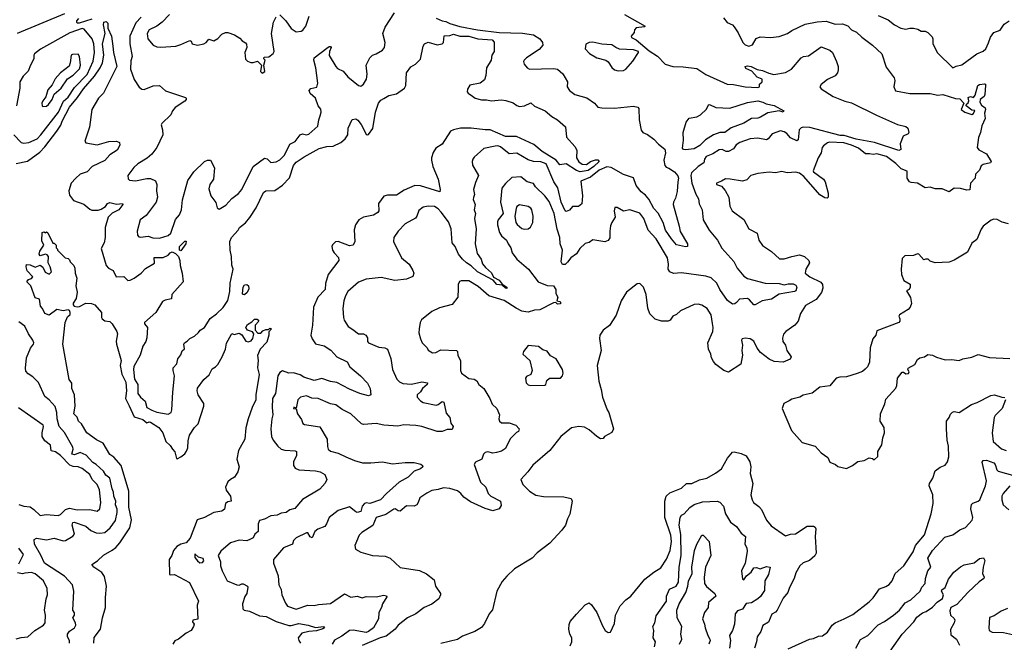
# Model space of a CAD drawing. Extents: x 1690054 to 1842981, y 782881 to 914114.
# Tile 193 of 256: x 1697133 to 1704901, y 850581 to 855495. Entities that reach past the tile are written whole.
import ezdxf

# ---------------------------------------------------------------- set-up
doc = ezdxf.new("R2010")
doc.units = 0

msp = doc.modelspace()

# ---------------------------------------------------------------- linework, layer by layer
at = {"layer": '0CON10XD'}
for points in [[(1697115, 855387.7), (1697487.5, 855545)], [(1697597.5, 855505), (1697580, 855485), (1697580, 855475), (1697585, 855470), (1697605, 855471.2), (1697705, 855501.5)], [(1698091.9, 855515), (1698049, 855471), (1698000.3, 855365), (1698000.3, 855305), (1698019.6, 855205), (1698008.6, 855171.4), (1698007.5, 855105), (1698035, 855023.3), (1698075, 854962.5), (1698095, 854946.7), (1698115, 854943.3), (1698185, 854974), (1698235, 854976.2), (1698282.8, 854932.8), (1698440, 854880), (1698446.7, 854875), (1698446.2, 854866.2), (1698435, 854852), (1698357.9, 854802.1), (1698337.1, 854775), (1698325, 854744.4), (1698252.9, 854675), (1698247.5, 854665), (1698258.9, 854625), (1698261.9, 854585), (1698214.3, 854485), (1698175, 854434.2), (1698139.1, 854400.9), (1698065, 854358), (1698032, 854328), (1697986, 854265), (1697988, 854238), (1697998.6, 854228.6), (1698046.3, 854223.7), (1698135, 854240.8), (1698165, 854240.8), (1698202.7, 854222.7), (1698214.2, 854194.2), (1698211.4, 854145), (1698218.6, 854095), (1698208.6, 854055), (1698129.6, 853950.4), (1698083.3, 853915), (1698059.5, 853825), (1698060.8, 853795), (1698072.2, 853782.2), (1698085, 853778.6), (1698145, 853787.5), (1698182.3, 853772.3), (1698235, 853771.5), (1698305, 853791.3), (1698325, 853810.6), (1698362.7, 853917.3), (1698392.9, 853955), (1698408.8, 853995), (1698417.2, 854072.8), (1698458.2, 854225), (1698507.1, 854295), (1698591.2, 854375), (1698613.8, 854386.2), (1698637.5, 854387.5), (1698668.2, 854325), (1698661.8, 854235), (1698632.9, 854195), (1698625, 854160), (1698639.4, 854105), (1698681.2, 854051.2), (1698690.3, 854010.3), (1698705, 854000), (1698758.8, 854031.2), (1698805, 854084.3), (1698857.9, 854122.1), (1698885.3, 854154.7), (1698975, 854335.4), (1699065, 854402.2), (1699085, 854395.9), (1699115, 854367.5), (1699155, 854372.5), (1699185, 854388.2), (1699222.2, 854425), (1699265, 854512.7), (1699306.2, 854533.8), (1699345, 854586.2), (1699365, 854595.3), (1699395, 854586.1), (1699415, 854591.1), (1699485.5, 854654.5), (1699491.5, 854705), (1699502.9, 854735), (1699511.9, 854765), (1699509.1, 854789.1), (1699486.1, 854816.1), (1699467.1, 854875), (1699425, 854912.2), (1699415.5, 854935), (1699428.9, 854951.1), (1699476.4, 854963.6), (1699485.8, 854995), (1699470, 855115), (1699453.8, 855175), (1699456.7, 855195), (1699555, 855271.2), (1699575, 855283.3), (1699585, 855282.5), (1699588.8, 855275), (1699575.7, 855245), (1699575, 855212.5), (1699625.6, 855125), (1699640.3, 855110.3), (1699685, 855088.2), (1699722.1, 855045), (1699805, 854975.8), (1699825, 854970.8), (1699845.8, 854985), (1699867.5, 855025), (1699873.1, 855065), (1699866.7, 855135), (1699895.6, 855195), (1699915, 855215.7), (1699946.2, 855225), (1699995, 855254.4), (1700011.9, 855275), (1700016.9, 855315), (1699998.6, 855385), (1700015, 855436.7)], [(1698315.3, 855534.7), (1698255.7, 855474.3), (1698215, 855443.9), (1698155, 855414.5), (1698138.5, 855385), (1698142.2, 855345), (1698184.6, 855294.6), (1698215, 855281.9), (1698245, 855278.1), (1698365, 855286.2), (1698405, 855298), (1698475, 855331.2), (1698486.2, 855325), (1698494.3, 855304.3), (1698535, 855293.3), (1698585, 855303.8), (1698604.2, 855315.8), (1698625, 855340), (1698665, 855328), (1698695, 855345.7), (1698728.6, 855381.4), (1698755, 855394.4), (1698775, 855394.4), (1698826.2, 855376.2), (1698868.8, 855348.8), (1698887, 855327), (1698913, 855313), (1698921.7, 855301.7), (1698923.3, 855275), (1698910, 855235), (1698915, 855182.5), (1698928.8, 855168.8), (1698955, 855156.7), (1698975, 855156.7), (1699008.3, 855168.3), (1699040, 855135), (1699032.5, 855085), (1699045, 855072.5)], [(1699045, 855072.5), (1699067.5, 855085), (1699057.5, 855135), (1699070, 855175), (1699060, 855185), (1699060, 855195), (1699065, 855200), (1699098.3, 855201.7), (1699133, 855227), (1699140, 855245), (1699118.6, 855385), (1699134, 855475), (1699155, 855516.7)], [(1700417, 855507), (1700465, 855484.7), (1700495, 855481.2), (1700525, 855465.1), (1700605, 855441.4), (1700745, 855413.8), (1700915, 855393.3), (1701099.4, 855389.4), (1701185, 855375.7), (1701235.2, 855345.2), (1701257.1, 855315), (1701259.4, 855295), (1701230.4, 855259.6), (1701130.8, 855195), (1701113.4, 855176.6), (1701108, 855165), (1701113.8, 855145), (1701136, 855115), (1701155, 855104.3), (1701345, 855108.5), (1701375, 855104.2), (1701416.4, 855066.4), (1701453.8, 855005), (1701451.2, 854965), (1701470, 854935), (1701513.4, 854903.4), (1701607.6, 854877.6), (1701666.2, 854835), (1701693.3, 854805), (1701725, 854798.5), (1701825, 854795.9), (1701975, 854813.5), (1702010, 854805), (1702016, 854795), (1702018.8, 854705), (1702035, 854622.5), (1702047.5, 854605), (1702085, 854590), (1702135, 854552.5), (1702171.4, 854511.4), (1702222.3, 854472.3), (1702228.8, 854445), (1702213.8, 854385), (1702222.5, 854345), (1702231.7, 854331.7), (1702255, 854323.3), (1702297.5, 854295), (1702325, 854262.5), (1702331.2, 854245), (1702324, 854215), (1702320.9, 854139.1), (1702306, 854085), (1702290.5, 854055), (1702288.8, 854035), (1702336.4, 853866.4), (1702342.8, 853822.7), (1702400, 853725), (1702400, 853705), (1702385, 853702), (1702315, 853716.9), (1702274.3, 853765), (1702228.8, 853835), (1702209.1, 853895), (1702169, 853969), (1702134.8, 854005), (1702097.4, 854077.4), (1702069.8, 854109.8), (1702035, 854135.5), (1701996.9, 854185), (1701976.4, 854246.4), (1701895, 854271.8), (1701799, 854329), (1701765, 854334.5), (1701705, 854307.4), (1701635, 854251.3), (1701558.6, 854221.4), (1701572.2, 854105), (1701567.7, 854042.3), (1701540.5, 854019.5), (1701495, 854020), (1701469.1, 853990.9), (1701445, 853980.8), (1701435, 853987.5), (1701404.3, 854055), (1701377.6, 854167.6), (1701347.8, 854215), (1701285, 854356.3), (1701245, 854372.1), (1701185, 854375.5), (1701145, 854388.6), (1701055, 854440.6), (1700995, 854435.2), (1700925, 854490.6), (1700905, 854498.6), (1700885, 854497.1), (1700795, 854477.5), (1700718.8, 854411.2), (1700708, 854395), (1700702.5, 854375), (1700705, 854347.5), (1700753.3, 854265), (1700729.1, 854210.9), (1700713.5, 854155), (1700720.8, 854115), (1700711.7, 854091.7), (1700709.4, 854075), (1700726.7, 854035), (1700718.9, 853995), (1700728.2, 853965), (1700721.2, 853925), (1700733.2, 853845), (1700724.7, 853725.3), (1700740.7, 853650.7), (1700773.1, 853605), (1700785, 853568.8), (1700808.6, 853538.6), (1700855.9, 853495.9), (1700871.8, 853461.8), (1700915, 853440), (1700938.6, 853408.6), (1700976.9, 853385), (1700977.1, 853372.9), (1700964.4, 853375), (1700939.7, 853399.7), (1700895.8, 853405), (1700868.2, 853438.2), (1700743.8, 853505), (1700695, 853553.1), (1700657.5, 853575), (1700626.1, 853605), (1700595.2, 853645.2), (1700567.2, 853705), (1700545.2, 853735), (1700535.8, 853845), (1700515, 853898.8), (1700458.8, 853975), (1700435, 854003.3), (1700405, 854019.2), (1700355, 854023.6), (1700315, 854014.4), (1700280.9, 853989.1), (1700266.2, 853945), (1700255, 853929.4), (1700175, 853884.2), (1700119.2, 853825), (1700084.2, 853775), (1700081.4, 853745), (1700145, 853615.7), (1700204, 853565), (1700234.3, 853515), (1700241.4, 853495), (1700235, 853468.8), (1700185, 853446), (1700092.3, 853437.7), (1699985, 853461.4), (1699865, 853447.1), (1699805, 853422.5), (1699721.1, 853348.9), (1699702.9, 853315), (1699690.8, 853275), (1699681.4, 853215), (1699687.5, 853145), (1699693.2, 853123.2), (1699724.4, 853074.4), (1699759.7, 853049.7), (1699805, 853015.7), (1699845, 853015.3), (1699863.9, 853005), (1699875.8, 852985), (1699875.5, 852955), (1699884.8, 852944.8), (1699965, 852909.4), (1700014.3, 852904.3), (1700035.5, 852895.5), (1700061.7, 852821.7), (1700072.9, 852735), (1700108, 852658), (1700127.8, 852637.8), (1700155, 852623.3), (1700225, 852617.1), (1700305, 852636), (1700349.6, 852629.6), (1700347.3, 852615), (1700311.2, 852585), (1700293.4, 852556.6), (1700269.2, 852535), (1700268, 852515), (1700295, 852487.5), (1700315, 852472.5), (1700417, 852453), (1700435, 852456.7), (1700465, 852482.5), (1700480, 852475), (1700498.3, 852388.3), (1700526.7, 852355), (1700535, 852310), (1700553.3, 852285), (1700545, 852261.2), (1700505, 852259.2), (1700465, 852244.5), (1700425, 852245.4), (1700305, 852283.6), (1700257.1, 852292.9), (1700163.6, 852296.4), (1700115, 852285.5), (1700005, 852294.4), (1699945, 852307.8), (1699845, 852299.4), (1699830, 852305), (1699743.8, 852383.8), (1699677.5, 852417.5), (1699626.7, 852455), (1699585, 852464.2), (1699487.5, 852505), (1699438.4, 852508.4), (1699395, 852525.7), (1699346.7, 852515), (1699325.8, 852495), (1699315, 852430), (1699295, 852435.6), (1699292.5, 852425), (1699315, 852422.5), (1699324.4, 852384.4), (1699355, 852338), (1699366.5, 852306.5), (1699379.7, 852299.7), (1699501.6, 852281.6), (1699559.2, 852185), (1699561.1, 852125), (1699567.1, 852105), (1699585, 852090.5), (1699645, 852074.3), (1699705, 852044.7), (1699775, 852014.8), (1699838, 851998), (1699903.7, 851996.3), (1699995, 852005.2), (1700075, 851989.1), (1700175, 852000), (1700245, 851999.1), (1700296.8, 851986.8), (1700310, 851975), (1700312, 851965), (1700295, 851948.6), (1700245, 851931.9), (1700197.5, 851885), (1700125.8, 851845), (1700025.7, 851755), (1699979.2, 851705), (1699895, 851676.8), (1699865, 851680.4), (1699853.9, 851676.1), (1699835.6, 851654.4), (1699825, 851612), (1699795, 851605.9), (1699785, 851609.7), (1699735, 851649.2), (1699645, 851620.9), (1699573.8, 851566.2), (1699553.3, 851515), (1699538.9, 851495), (1699484.4, 851474.4), (1699460, 851455), (1699440, 851405), (1699425, 851412.9), (1699405, 851443.8), (1699395, 851444.2), (1699315, 851405.5), (1699292.5, 851385), (1699285, 851354.4), (1699214.1, 851325.9), (1699135.8, 851235), (1699135.8, 851205.8), (1699171.5, 851105), (1699176.5, 851035), (1699195, 850996.7), (1699201.4, 850955), (1699228.8, 850888.8), (1699245.3, 850865.3), (1699315, 850841.3), (1699405, 850873.6), (1699455, 850870.4), (1699491.2, 850878.8), (1699584.3, 850885.7), (1699695, 850962), (1699745, 850935.6), (1699795, 850944.5), (1699835, 850932.3), (1699865, 850942.1), (1699945, 850940.6), (1700005, 850952.2), (1700026.7, 850946.7), (1700029.2, 850939.2), (1699994.7, 850885.3), (1699988.2, 850855), (1699966.7, 850815), (1699964.2, 850765), (1699924.3, 850695), (1699885.6, 850665), (1699865, 850658.9), (1699762.9, 850677.1), (1699735, 850674.7), (1699675, 850628.3), (1699615, 850596.4), (1699598.5, 850565)], [(1699185, 855532.5), (1699231.2, 855485), (1699274.2, 855424.2), (1699315, 855398.8), (1699352.5, 855405), (1699367, 855413), (1699390.8, 855445), (1699416.1, 855523.9)], [(1701905, 855535.2), (1702067.5, 855445), (1702061.7, 855438.3), (1701995, 855430), (1701982.5, 855415), (1701980, 855395), (1701957.5, 855365), (1701960, 855355), (1701996, 855336), (1702099.2, 855249.2), (1702165, 855208), (1702225, 855143.6), (1702285, 855124.5), (1702367.1, 855122.9), (1702475, 855108.7), (1702545, 855061.5), (1702715, 854986.2), (1702765, 854983.8), (1702855, 854964.4), (1702955, 854960), (1702970, 854965), (1702970, 854985), (1702990, 855005), (1702990, 855025), (1702951.7, 855041.7), (1702908.3, 855088.3), (1702860.9, 855110.9), (1702856.2, 855125), (1702875, 855130.5), (1702903.3, 855125), (1702951.2, 855101.2), (1702992, 855095), (1703042.3, 855072.3), (1703082.8, 855062.8), (1703175, 855077.3), (1703221.1, 855105), (1703296.7, 855195), (1703315.7, 855204.3), (1703355, 855210.4), (1703455, 855281.4), (1703524.4, 855254.4), (1703545, 855236.2), (1703577.8, 855165), (1703590, 855125), (1703590.7, 855099.3), (1703584.3, 855075), (1703565, 855052.9), (1703505, 855024), (1703455, 854983.3), (1703446.2, 854965), (1703455, 854950), (1703549.4, 854889.4), (1703641.8, 854851.8), (1703695, 854839.5), (1703892.1, 854742.1), (1704058.5, 854668.5), (1704125, 854652.4), (1704138.4, 854638.4), (1704146.1, 854603.9), (1704142.5, 854595), (1704103.9, 854576.1), (1704080, 854515), (1704085, 854470), (1704067.5, 854462.5), (1703875.9, 854525.9), (1703731.5, 854551.5), (1703638.2, 854581.8), (1703605, 854581), (1703365.8, 854645), (1703315, 854647.5), (1703298.2, 854641.8), (1703282.9, 854625), (1703273, 854547), (1703265, 854539.2), (1703213.4, 854563.4), (1703185.8, 854595.8), (1703165, 854610), (1703135, 854616.9), (1703068.8, 854595), (1703038, 854555), (1703025, 854548), (1702955, 854558.6), (1702894.5, 854555.5), (1702813.3, 854525), (1702785, 854506), (1702763.3, 854475), (1702725, 854455.9), (1702705, 854454.6), (1702675, 854470.5), (1702652.2, 854467.8), (1702600, 854435), (1702548.1, 854415), (1702534.4, 854395), (1702530, 854365), (1702485.7, 854335), (1702433.5, 854285), (1702428.5, 854265), (1702435.5, 854205), (1702468.1, 854118.1), (1702488.3, 854081.7), (1702492.8, 854042.8), (1702515.6, 853995), (1702525.4, 853915.4), (1702571.5, 853835), (1702636.7, 853755), (1702671.7, 853691.7), (1702766.2, 853586.2), (1702794.1, 853534.1), (1702845, 853471.5), (1702875, 853451.2), (1703015, 853414.5), (1703125, 853412.8), (1703165, 853402.5), (1703195, 853410.6), (1703235, 853409.2), (1703255, 853398.9), (1703262.5, 853385), (1703255.8, 853355), (1703245, 853348.4), (1703125, 853328.3), (1703065, 853288.6), (1702990, 853275), (1702935, 853243.8), (1702923.3, 853245), (1702890.8, 853285), (1702875, 853295.4), (1702811.3, 853288.7), (1702787.3, 853262.7), (1702775, 853252.5), (1702755, 853249.2), (1702717.8, 853277.8), (1702655.4, 853365.4), (1702632.5, 853415), (1702587.3, 853457.3), (1702545, 853470.9), (1702355, 853497.2), (1702290.9, 853490.9), (1702262, 853505), (1702249.4, 853525), (1702252.5, 853565), (1702243.3, 853615), (1702153.1, 853765), (1702089.6, 853835), (1702057.5, 853925), (1702025, 853968.9), (1701945, 853994), (1701895, 853983.5), (1701845, 854012.9), (1701828, 854012), (1701821.4, 853985), (1701829.2, 853935), (1701804.2, 853895), (1701795, 853867.5), (1701787.5, 853825), (1701787.5, 853772.5), (1701775, 853752), (1701748.3, 853741.7), (1701655, 853758.5), (1701625, 853737.5), (1701595, 853728.1), (1701552.3, 853687.7), (1701525, 853647.8), (1701481.4, 853615), (1701455, 853580), (1701435, 853564), (1701413.9, 853563.9), (1701404.2, 853585), (1701413.8, 853675), (1701396.7, 853725), (1701394.6, 853775), (1701372.4, 853842.4), (1701348.6, 853965), (1701310.4, 854060.4), (1701275.2, 854105.2), (1701203.1, 854175), (1701185, 854202), (1701135, 854214.4), (1701085, 854254.5), (1701015, 854248.9), (1700965, 854201.9), (1700937.5, 854165), (1700924.6, 854055), (1700946.9, 853965), (1700907.3, 853915), (1700901.7, 853898.3), (1700901.8, 853875), (1700917.8, 853815), (1700935, 853788.5), (1700974.3, 853755), (1700986.5, 853725), (1701008.1, 853695), (1701019.2, 853655), (1701055.5, 853605.5), (1701146.2, 853525), (1701223.8, 853425), (1701295, 853397.5), (1701345, 853393.3), (1701361.2, 853365), (1701363.3, 853335), (1701377.5, 853305), (1701370, 853275), (1701395, 853270), (1701400, 853265), (1701398.3, 853251.7), (1701375, 853250), (1701361.7, 853261.7), (1701345, 853261.2), (1701235, 853205.6), (1701195, 853203.1), (1701145, 853187.1), (1701125, 853188.1), (1701095, 853195.4), (1701049.1, 853219.1), (1700955, 853279.6), (1700835, 853314.4), (1700749.2, 853389.2), (1700675, 853433.1), (1700615.8, 853434.2), (1700602.1, 853427.9), (1700590.8, 853405), (1700591.7, 853371.7), (1700590, 853305), (1700545, 853246.2), (1700445, 853220.8), (1700385, 853192), (1700303.3, 853125), (1700293.3, 853105), (1700283.8, 853055), (1700282.3, 853022.3), (1700294, 852975), (1700308.9, 852945), (1700346.2, 852905), (1700356.1, 852886.1), (1700390, 852865), (1700415, 852868.8), (1700455, 852890), (1700578.8, 852885), (1700585.7, 852875), (1700588, 852845), (1700609.2, 852805), (1700610, 852725), (1700618.2, 852705), (1700675, 852662), (1700716.8, 852656.8), (1700738.8, 852645), (1700755, 852616.7), (1700795, 852583.3), (1700842.2, 852505), (1700861.2, 852461.2), (1700896.7, 852425), (1700916.9, 852375), (1700911.4, 852345), (1700917.5, 852325), (1700933.6, 852313.6), (1700995, 852313.8), (1701046, 852295), (1701073.3, 852265), (1701067.5, 852245), (1701052.9, 852237.1), (1701002.8, 852187.2), (1700965, 852109.4), (1700935, 852090.6), (1700895, 852077.5), (1700865.6, 852074.4), (1700825, 852084.7), (1700805, 852080), (1700792.1, 852065), (1700778.8, 852025), (1700727.9, 852002.1), (1700718.6, 851985), (1700768.5, 851845), (1700809.6, 851805), (1700827.9, 851755), (1700850, 851735), (1700925.6, 851695), (1700930.3, 851659.7), (1700915.4, 851634.6), (1700865, 851619.2), (1700805, 851636.1), (1700688.3, 851688.3), (1700637.3, 851725), (1700614, 851755), (1700586.2, 851775), (1700525, 851795.5), (1700475, 851801.2), (1700435, 851786.9), (1700385, 851780), (1700345, 851758.9), (1700289.1, 851720.9), (1700275.6, 851685), (1700264.7, 851665.3), (1700245, 851654.6), (1700185, 851658.2), (1700135, 851616.4), (1700117.5, 851617.5), (1700095, 851632.9), (1700085, 851630.4), (1700021.9, 851588.1), (1699944.3, 851565), (1699918.3, 851501.7), (1699832, 851448), (1699810, 851425), (1699777.5, 851345), (1699782.5, 851315), (1699825, 851291.2), (1699915, 851265.8), (1700015, 851260), (1700055, 851243.8), (1700135, 851172), (1700286.4, 851146.4), (1700340.9, 851120.9), (1700403.3, 851075), (1700413.8, 851025), (1700451.2, 850965), (1700453.3, 850955), (1700438.8, 850925), (1700385, 850882), (1700323.3, 850855), (1700258, 850805), (1700192.5, 850775)], [(1700015, 855436.7), (1700090, 855550)], [(1702685, 855510), (1702715, 855473.3), (1702755, 855453.3), (1702769.5, 855439.5), (1702801.5, 855391.5), (1702837.3, 855315), (1702856.3, 855296.3), (1702885, 855286.8), (1702912.9, 855297.1), (1702943.8, 855346.2), (1702975, 855358.8), (1703055, 855354), (1703125, 855363.1), (1703190, 855385), (1703225, 855409.2), (1703330.3, 855459.7), (1703425, 855479.1), (1703495, 855483.5), (1703565, 855460), (1703625, 855461.1), (1703645, 855455.6), (1703665, 855445.7), (1703695, 855415.6), (1703735, 855396.9), (1703776.2, 855356.2), (1703861.5, 855295), (1703934.6, 855225), (1703969.7, 855119.7), (1704031.2, 855035), (1704036, 855015), (1704028.6, 854965), (1704042.6, 854932.6), (1704155, 854913.1), (1704315, 854912), (1704375, 854899.4), (1704415, 854905.3), (1704515, 854874), (1704550, 854870), (1704580, 854835), (1704560, 854785), (1704590, 854765), (1704645, 854747.5), (1704657.5, 854755), (1704667.5, 854777.5), (1704645, 854780), (1704600, 854815), (1704601.7, 854828.3), (1704615, 854840), (1704620, 854855), (1704615, 854880), (1704635, 854888), (1704658.3, 854881.7), (1704669.7, 854900.3), (1704692.5, 854975), (1704705, 854984), (1704745, 854990), (1704752.5, 854985), (1704753.3, 854975), (1704748, 854905), (1704740.8, 854889.2), (1704710, 854865), (1704707.5, 854845), (1704720.7, 854820.7), (1704749.3, 854799.3), (1704752.5, 854785), (1704744, 854756), (1704748.9, 854715), (1704722.9, 854657.1), (1704714, 854605), (1704695.9, 854565), (1704687.1, 854487.1), (1704698.6, 854468.6), (1704760, 854435), (1704798, 854375), (1704792.5, 854365), (1704735, 854352), (1704718.8, 854341.2), (1704703.6, 854306.4), (1704673.9, 854276.1), (1704670, 854245), (1704634.4, 854205.6), (1704627.6, 854152.4), (1704605, 854148.5), (1704555, 854162.5), (1704505.9, 854164.1), (1704465, 854137.5), (1704410.9, 854160.9), (1704355, 854158.7), (1704315, 854174.4), (1704275, 854166.9), (1704215, 854205.7), (1704165, 854208.8), (1704153.3, 854215), (1704134.4, 854244.4), (1704135, 854300), (1704086.6, 854316.6), (1704045, 854360.6), (1703972, 854415), (1703895, 854437.3), (1703865, 854431.9), (1703837.5, 854435), (1703805, 854436.2), (1703750.2, 854480.2), (1703695.8, 854505), (1703635, 854522.7), (1703520.9, 854529.1), (1703505, 854524.3), (1703475, 854498.8), (1703464.3, 854485), (1703455.7, 854445), (1703431.5, 854405), (1703393.2, 854303.2), (1703395, 854294), (1703474, 854235), (1703486.7, 854215), (1703510, 854125), (1703510, 854095), (1703503, 854087), (1703485, 854090), (1703445, 854112.5), (1703318.3, 854258.3), (1703285, 854283.3), (1703255, 854292.2), (1703187, 854287), (1703145, 854297.1), (1703095, 854286.2), (1703045, 854290.4), (1702955, 854281.4), (1702900, 854265), (1702868.3, 854231.7), (1702835, 854221.4), (1702736.6, 854236.6), (1702700, 854240), (1702670.7, 854219.3), (1702630, 854205), (1702630, 854195), (1702670.5, 854180.5), (1702697.5, 854147.5), (1702726.7, 854095), (1702735.9, 854024.1), (1702752.5, 853985), (1702845, 853918.5), (1702886.2, 853845), (1702950.2, 853810.2), (1702964.5, 853755), (1702992.7, 853712.7), (1703065, 853666), (1703127.7, 853607.7), (1703165, 853607.5), (1703223.3, 853626.7), (1703285, 853638.2), (1703325, 853625.6), (1703359.2, 853595), (1703362.9, 853575), (1703334.5, 853525), (1703330.6, 853495), (1703366.2, 853465), (1703452.9, 853422.9), (1703465.8, 853405), (1703468.2, 853375), (1703458.1, 853341.9), (1703415, 853287.5), (1703331.1, 853238.9), (1703294, 853175), (1703273.8, 853115), (1703248.6, 853085), (1703176.2, 853035), (1703158.3, 853011.7), (1703151.7, 852981.7), (1703153.8, 852955), (1703173.8, 852925), (1703183.8, 852885), (1703218.8, 852835), (1703210, 852815), (1703155, 852791.4), (1703085, 852795.8), (1703046.2, 852815), (1702977.2, 852867.2), (1702952.1, 852902.1), (1702925, 852958.8), (1702895, 852976), (1702855, 852981.2), (1702832.5, 852975), (1702826.7, 852965), (1702836, 852925), (1702830, 852885), (1702835.9, 852845.9), (1702822, 852775), (1702725, 852712.9), (1702687.5, 852725), (1702625, 852773.3), (1702605, 852796.7), (1702590, 852825), (1702585.7, 852855), (1702568, 852895), (1702561.2, 852945), (1702600.8, 853035), (1702604, 853065), (1702597.5, 853097.5), (1702588.8, 853165), (1702555.6, 853215.6), (1702515, 853241.2), (1702485, 853248.8), (1702455, 853246.2), (1702345, 853196), (1702315, 853168.8), (1702286.7, 853155), (1702265.5, 853124.5), (1702247.5, 853115), (1702195, 853114.2), (1702145, 853132.5), (1702105, 853173.8), (1702088, 853218), (1702076.4, 853325), (1702054.2, 853385), (1702025, 853413.3), (1702005, 853410), (1701920, 853345), (1701877.5, 853275), (1701838.3, 853161.7), (1701785, 853082.5), (1701735, 853043.3), (1701710.8, 853005), (1701707.3, 852977.3), (1701720, 852885), (1701689.4, 852765), (1701701.4, 852641.4), (1701721.2, 852575), (1701730.8, 852515), (1701766.4, 852416.4), (1701780, 852395), (1701816.2, 852265), (1701805, 852237.5), (1701747.5, 852205), (1701735, 852190), (1701715, 852187.5), (1701685, 852203.8), (1701626.4, 852256.4), (1701588.7, 852278.7), (1701544.4, 852284.4), (1701485, 852272.9), (1701402.9, 852205), (1701314.5, 852095.5), (1701181.1, 851978.9), (1701142.5, 851925), (1701086.2, 851865), (1701102, 851825), (1701155, 851774), (1701205, 851740.8), (1701265, 851730.8), (1701425, 851730), (1701482.5, 851715), (1701491.2, 851695), (1701472.5, 851592.5), (1701454.1, 851555.9), (1701438.8, 851505), (1701410, 851465), (1701315.7, 851364.3), (1701214.2, 851285.8), (1701175, 851243.8), (1701035, 851160), (1700975, 851103.3), (1700939.5, 851060.5), (1700896.7, 850985), (1700863.6, 850836.4), (1700836.7, 850805), (1700800.7, 850729.3), (1700775, 850697.5), (1700723.6, 850666.4), (1700625, 850630), (1700587.7, 850602.3), (1700455, 850572.5)], [(1703905, 855528.9), (1703984.5, 855494.5), (1704034.6, 855454.6), (1704085, 855428.1), (1704125, 855421.5), (1704155, 855428.5), (1704185, 855426.9), (1704219.4, 855419.4), (1704245, 855404.2), (1704275, 855403.3), (1704297.5, 855395), (1704330.7, 855360.7), (1704336.7, 855345), (1704336.7, 855305), (1704373.7, 855233.7), (1704495, 855113.8), (1704522, 855128), (1704565, 855137.5), (1704685, 855226.7), (1704734.5, 855245.5), (1704755, 855266.2), (1704776.8, 855313.2), (1704792.3, 855357.7), (1704817.5, 855395), (1704868.3, 855411.7), (1704900.5, 855459.5), (1704940, 855485)], [(1697105, 854360), (1697195, 854377.1), (1697290.5, 854449.5), (1697329.8, 854490.2), (1697425.8, 854615), (1697456.3, 854663.7), (1697466.5, 854695), (1697525, 854804), (1697589.5, 854880.5), (1697635, 854950.3), (1697721.9, 855048.1), (1697767.6, 855115), (1697786.8, 855153.2), (1697796.2, 855215), (1697784.7, 855305), (1697806, 855385), (1697793.3, 855455), (1697796.7, 855475), (1697815, 855480.8), (1697827.2, 855467.2), (1697827.8, 855427.8), (1697858, 855365), (1697868.1, 855285), (1697873.1, 855235), (1697897.7, 855125), (1697795, 854915.8), (1697753.5, 854876.5), (1697702.9, 854787.1), (1697683.6, 854646.4), (1697647.1, 854535), (1697655, 854522.9), (1697745, 854506.1), (1697835, 854533.8), (1697895, 854537.1), (1697920, 854525), (1697923.3, 854505), (1697900.8, 854465), (1697845, 854428.9), (1697805, 854384.4), (1697705, 854335.4), (1697665, 854294.6), (1697610.8, 854275), (1697575.3, 854244.7), (1697537.5, 854205), (1697520, 854145), (1697525, 854110), (1697557.6, 854067.6), (1697637.7, 854037.7), (1697685, 853999.2), (1697702.4, 853992.4), (1697752.2, 853992.2), (1697775, 853998.2), (1697808.8, 854021.2), (1697825.3, 854044.7), (1697845, 854051.8), (1697895, 854038.8), (1697943.3, 854043.3), (1697946.7, 854035), (1697915.5, 853995), (1697861.8, 853968.2), (1697831.3, 853935), (1697805.6, 853855), (1697805.6, 853775.6), (1697799.5, 853735), (1697775, 853690), (1697814, 853555), (1697834.5, 853534.5), (1697870.8, 853515), (1697894.5, 853464.5), (1697955, 853469.2), (1697985, 853435.7), (1698005, 853438.5), (1698035, 853453.6), (1698090, 853495), (1698125, 853530), (1698195, 853574), (1698192.9, 853617.1), (1698265, 853618.8), (1698304, 853636)], [(1697165, 854519.5), (1697205, 854524.6), (1697271.5, 854555), (1697300, 854585), (1697439, 854765), (1697477.3, 854852.7), (1697515.5, 854884.5), (1697565, 854960.2), (1697665, 855063), (1697711.8, 855168.2), (1697722, 855235), (1697717.4, 855305), (1697704.3, 855344.3), (1697641.5, 855421.5), (1697625, 855425.7), (1697527.7, 855392.3), (1697297.5, 855262.5), (1697250, 855225), (1697244.4, 855215), (1697244.3, 855185), (1697218.9, 855135), (1697200.2, 855089.8), (1697160.9, 855049.1), (1697134, 855005), (1697133.3, 854955), (1697107.1, 854815)], [(1698304, 853636), (1698319.4, 853655), (1698335, 853661.8), (1698360.7, 853650.7), (1698385.3, 853625.3), (1698396.8, 853595), (1698398.5, 853555), (1698414.4, 853495), (1698421.9, 853425), (1698332.8, 853327.2), (1698329.2, 853290.8), (1698279.3, 853280.7), (1698260.3, 853269.7), (1698206.7, 853185), (1698117.5, 853105), (1698117.5, 853095), (1698141.2, 853065), (1698134.5, 852985), (1698126.9, 852955), (1698103.1, 852916.9), (1698081.9, 852848.1), (1698032.4, 852757.6), (1698029.2, 852735), (1698038.3, 852658.3), (1698064.5, 852614.5), (1698065.4, 852545), (1698084.5, 852515), (1698121.2, 852485), (1698136.2, 852435), (1698175, 852411.8), (1698215, 852398), (1698305, 852380.8), (1698326.5, 852393.5), (1698332.9, 852415), (1698340, 852555), (1698354.4, 852685), (1698342.7, 852725), (1698343.5, 852746.5), (1698371.2, 852778.8), (1698381.3, 852818.7), (1698405, 852848.6), (1698415, 852882), (1698432.6, 852897.4), (1698428.7, 852935), (1698433.8, 852945), (1698455, 852956.9), (1698475, 852979.7), (1698511.9, 852998.1), (1698544, 853025), (1698555.8, 853045), (1698591.4, 853065), (1698635, 853135.5), (1698685, 853172.5), (1698736.8, 853223.2), (1698775, 853278.6), (1698791.1, 853348.9), (1698792.9, 853415), (1698816.9, 853525), (1698807.1, 853557.1), (1698804.6, 853625), (1698792.2, 853675), (1698790.8, 853745), (1698803.7, 853776.3), (1698856.4, 853833.6), (1698865.8, 853855), (1698915, 853890.6), (1698947.6, 853932.4), (1698998.9, 854011.1), (1699055, 854132), (1699075, 854144.2), (1699145, 854145.6), (1699205, 854190), (1699262, 854248), (1699291.8, 854345), (1699315, 854369.5), (1699377.1, 854412.9), (1699495, 854477.3), (1699555, 854493.6), (1699605, 854497.8), (1699665, 854525.6), (1699700, 854555), (1699720.6, 854585), (1699725, 854637.5), (1699755, 854706.7), (1699785, 854711.2), (1699801.4, 854701.4), (1699827.8, 854667.8), (1699865, 854592.5), (1699875, 854586.2), (1699885, 854588.8), (1699919.2, 854635), (1699940.4, 854765), (1699962.2, 854835), (1699981.2, 854858.8), (1700005, 854873.3), (1700045, 854895.5), (1700105, 854909.4), (1700168, 854955), (1700178, 854975), (1700184.1, 855075.9), (1700218.3, 855121.7), (1700255.8, 855144.2), (1700295.7, 855184.3), (1700316.7, 855285), (1700326.1, 855303.9), (1700355, 855318), (1700425, 855297.1), (1700465, 855304.4), (1700475.8, 855315), (1700482.7, 855367.3), (1700525, 855370.3), (1700555, 855379.5), (1700606.1, 855366.1), (1700675, 855364.2), (1700747, 855343), (1700860, 855335), (1700876.7, 855316.7), (1700876.1, 855243.9), (1700858.5, 855215), (1700852.3, 855175), (1700815.7, 855115), (1700811.2, 855055), (1700800.7, 855019.3), (1700765, 854993.8), (1700685, 854978), (1700665, 854947.5), (1700664, 854925), (1700670, 854915), (1700705, 854892), (1700725, 854874.4), (1700775, 854861.8), (1700815, 854862.5), (1700855, 854854), (1700935, 854862.3), (1700968.2, 854858.2), (1701025, 854839.3), (1701055, 854816.4), (1701075, 854810.9), (1701115.3, 854814.7), (1701165, 854837.5), (1701195, 854812.5), (1701278.8, 854775), (1701330.2, 854730.2), (1701375, 854704.2), (1701438.3, 854648.3), (1701446.9, 854566.9), (1701513.3, 854495), (1701527.5, 854465), (1701526.2, 854405), (1701545, 854372.9), (1701571.2, 854355), (1701605, 854350.8), (1701635.3, 854374.7), (1701675, 854390), (1701695, 854388.8), (1701705.3, 854375), (1701662.8, 854335), (1701618.5, 854305), (1701554.6, 854294.6), (1701525, 854303.7), (1701445, 854356.2), (1701395, 854349.2), (1701365, 854385.7), (1701255.2, 854455.2), (1701188.8, 854508.8), (1701052.4, 854572.4), (1700965, 854572.2), (1700845, 854626.7), (1700805, 854625.2), (1700695, 854639.3), (1700611.5, 854638.5), (1700554, 854626), (1700532.2, 854615), (1700465, 854512), (1700415, 854481.2), (1700395, 854447.5), (1700382.2, 854405), (1700382.2, 854385), (1700392.9, 854335), (1700435, 854237.5), (1700450.8, 854155), (1700446.7, 854135), (1700295, 854184.7), (1700249.2, 854185), (1700165, 854149.2), (1700105, 854110.9), (1700035, 854110.9), (1700005, 854102.2), (1699964.6, 854045), (1699965.4, 853985), (1699958, 853972), (1699925, 853952.5), (1699845, 853935.5), (1699809.4, 853915), (1699782.9, 853875), (1699772.4, 853837.6), (1699775.6, 853744.4), (1699764.1, 853715.9), (1699735, 853710.8), (1699645, 853744.3), (1699625, 853742), (1699601.3, 853718.7), (1699595.8, 853705), (1699601.4, 853675), (1699612.9, 853655), (1699648.7, 853618.7), (1699650.8, 853595), (1699565, 853483.8), (1699545, 853412.5), (1699541.4, 853365), (1699485, 853305.5), (1699451.2, 853225), (1699441.9, 853085), (1699429.2, 853005), (1699439.2, 852975), (1699465, 852937.8), (1699535, 852920), (1699587.4, 852887.4), (1699635, 852832.9), (1699715.4, 852795.4), (1699736.7, 852755), (1699822.5, 852685), (1699876.7, 852625), (1699896.7, 852585), (1699902.5, 852535), (1699885, 852526.2), (1699816.7, 852545), (1699735, 852579.1), (1699635, 852632.6), (1699585, 852640.3), (1699515, 852662.4), (1699455, 852647.9), (1699375, 852672.5), (1699345, 852692.2), (1699293.1, 852706.9), (1699256.7, 852705), (1699205, 852722.5), (1699185, 852710), (1699168.9, 852685), (1699149.6, 852545), (1699126.9, 852505), (1699125.4, 852434.6), (1699130, 852375), (1699121.1, 852345), (1699113.5, 852265), (1699118.1, 852205), (1699132.9, 852175), (1699168.9, 852128.9), (1699195.9, 852105.9), (1699225, 852097.9), (1699305, 852092.9), (1699316.3, 852086.3), (1699316.3, 852053.7), (1699291.7, 852008.3), (1699292.5, 851975), (1699305.8, 851955), (1699335, 851942.1), (1699465, 851934.3), (1699502.5, 851925), (1699540, 851905), (1699556.7, 851865), (1699543.6, 851836.4), (1699501.2, 851788.8), (1699362.6, 851707.4), (1699304.2, 851635.8), (1699264.6, 851625.4), (1699235, 851605.7), (1699195, 851600), (1699165, 851583.1), (1699115, 851578.5), (1699065, 851553.8), (1699025, 851542.9), (1699013.2, 851516.8), (1699014.3, 851455), (1698986.5, 851433.5), (1698973.3, 851405), (1698953.6, 851393.6), (1698925, 851382), (1698865, 851388), (1698795, 851365.5), (1698719.3, 851300.7), (1698699.4, 851265), (1698716.7, 851216.7), (1698717.1, 851185), (1698730, 851145), (1698769.2, 851065), (1698845, 851033.1), (1698865, 851032.2), (1698885, 851043.3), (1698895, 851042.5), (1698928.8, 851025), (1698933.3, 851015), (1698924.1, 850965.9), (1698908, 850942), (1698890.8, 850885), (1698894.3, 850845), (1698904.6, 850834.6), (1698945, 850826.2), (1699025, 850790.5), (1699076.7, 850785), (1699155, 850745.6), (1699255, 850714.5), (1699275, 850712.5), (1699335, 850728.2), (1699407.5, 850715), (1699465, 850697.1), (1699530, 850705), (1699536.2, 850695), (1699525, 850686.7), (1699475, 850672.2), (1699414.6, 850665.4), (1699358.3, 850651.7), (1699330.6, 850615), (1699334.4, 850595), (1699346.9, 850575)], [(1701855, 855091.2), (1701895, 855094), (1701915, 855103.8), (1701971.1, 855168.9), (1702014, 855235), (1702013.8, 855245), (1701975, 855256.9), (1701865, 855263.6), (1701835, 855275.4), (1701805, 855297.3), (1701725, 855302.7), (1701655, 855318.3), (1701624.7, 855315.3), (1701598.3, 855301.7), (1701594, 855265), (1701629.3, 855229.3), (1701685, 855193.8), (1701756.1, 855176.1), (1701775, 855162.5), (1701805, 855117.5), (1701825, 855098.8), (1701855, 855091.2)], [(1697315, 854808.8), (1697345, 854812.5), (1697360.8, 854825), (1697389.4, 854865), (1697403.5, 854906.5), (1697458.9, 854955), (1697510.8, 855029.2), (1697555, 855058.1), (1697605, 855107.1), (1697612.7, 855135), (1697603.3, 855205), (1697595, 855222.5), (1697549.3, 855220.7), (1697537.5, 855215), (1697532, 855155), (1697522.3, 855127.7), (1697455, 855076.2), (1697412.4, 855027.6), (1697388.9, 854981.1), (1697355, 854942), (1697339.4, 854885), (1697314.4, 854855), (1697307.1, 854835), (1697308.8, 854815), (1697315, 854808.8)], [(1702385, 854466.9), (1702370.4, 854470.4), (1702362.2, 854482.2), (1702370.5, 854545), (1702368.3, 854605), (1702389.6, 854685), (1702413.4, 854716.6), (1702475, 854727.6), (1702505, 854745.3), (1702550.5, 854789.5), (1702567.5, 854822.5), (1702575, 854826), (1702625, 854801.1), (1702735, 854796.4), (1702875, 854842.2), (1702955, 854855.8), (1702995, 854845.3), (1703021.1, 854831.1), (1703085, 854817), (1703160.8, 854775), (1703155.4, 854764.6), (1703124.7, 854774.7), (1703035, 854760.2), (1702978.2, 854725), (1702955, 854717), (1702905.5, 854714.5), (1702845, 854679.5), (1702745, 854641), (1702695, 854605.3), (1702655, 854604.2), (1702605, 854587.4), (1702543.6, 854546.4), (1702497.6, 854502.4), (1702455, 854474.6), (1702385, 854466.9)], [(1697085.5, 854585), (1697145, 854525.6), (1697165, 854519.5)], [(1701115, 853842.1), (1701145, 853844.4), (1701162.6, 853857.4), (1701181.1, 853895), (1701184.7, 853945), (1701173.8, 853993.8), (1701165, 854008.1), (1701145, 854020), (1701075, 854034.2), (1701055, 854020), (1701048.9, 854005), (1701040, 853945), (1701047.9, 853895), (1701058.1, 853878.1), (1701095, 853847.5), (1701115, 853842.1)], [(1704935, 853883.3), (1704885, 853896.9), (1704845, 853917.5), (1704818.5, 853921.5), (1704797.4, 853912.6), (1704735, 853865.6), (1704717.1, 853842.9), (1704685, 853760), (1704645, 853730), (1704609.8, 853660.2), (1704505, 853596.2), (1704465, 853581.2), (1704356.4, 853576.4), (1704315, 853590), (1704300, 853605), (1704280, 853605), (1704265, 853600), (1704227.5, 853645), (1704215, 853646.7), (1704183, 853633), (1704115, 853630), (1704095, 853610), (1704086.2, 853525), (1704090, 853485), (1704107, 853437), (1704157, 853407), (1704157.5, 853385), (1704150, 853365), (1704130, 853355), (1704161.7, 853301.7), (1704167.5, 853255), (1704156.7, 853225), (1704142.9, 853207.1), (1704072.5, 853165), (1704067.5, 853155), (1704077.5, 853135), (1704077.5, 853115), (1704067.5, 853105), (1703895, 853040), (1703886.7, 853005), (1703863.3, 852975), (1703841.2, 852905), (1703837, 852793), (1703820, 852755), (1703803, 852737), (1703780.7, 852719.3), (1703738.8, 852701.2), (1703655, 852676), (1703603.6, 852673.6), (1703575, 852665.8), (1703525, 852604.3), (1703445, 852595.4), (1703385, 852547.5), (1703315, 852531.2), (1703287.5, 852515), (1703225, 852499.2), (1703204, 852486), (1703160, 852465), (1703148.8, 852425), (1703221.7, 852251.7), (1703305, 852157.5), (1703409.3, 852129.3), (1703457, 852077), (1703509.3, 852039.3), (1703525, 852002.5), (1703570, 851985), (1703588.3, 851968.3), (1703655, 851953.3), (1703703.6, 851976.4), (1703745, 852006.7), (1703795, 852016.7), (1703835, 852036.7), (1703861.7, 852031.7), (1703875, 852020), (1703901.7, 852048.3), (1703903, 852087), (1703935, 852140), (1703943.3, 852195), (1703956.7, 852235), (1703952.5, 852275), (1703922.5, 852325), (1703923.3, 852385), (1703957, 852463), (1703965, 852500), (1704043.6, 852586.4), (1704053, 852607), (1704057.5, 852665), (1704095, 852712.5), (1704105, 852713.3), (1704125, 852698.6), (1704145, 852702.9), (1704150, 852715), (1704140, 852735), (1704142.5, 852745), (1704195, 852773.3), (1704217, 852813), (1704233.9, 852826.1), (1704270, 852835), (1704297, 852853), (1704335, 852846.7)], [(1697718.5, 850575), (1697721.2, 850618.8), (1697770, 850685), (1697785, 850772.5), (1697810, 850855), (1697810, 850935), (1697816.7, 851025), (1697801.2, 851101.2), (1697780.5, 851130.5), (1697717.5, 851175), (1697702.5, 851195), (1697746.8, 851223.2), (1697795, 851269.2), (1697863.2, 851306.8), (1697890, 851330), (1697923.7, 851366.3), (1698000.9, 851485), (1698013.4, 851546.6), (1697994, 851646), (1697993.1, 851773.1), (1697934.1, 851975), (1697875, 852042.5), (1697845, 852062.2), (1697792.1, 852152.1), (1697737.6, 852177.6), (1697661.2, 852235), (1697621.2, 852305), (1697595.7, 852325.7), (1697586.5, 852356.5), (1697560, 852385), (1697570, 852445), (1697564.3, 852534.3), (1697543.8, 852585), (1697543.3, 852625), (1697524, 852655), (1697472, 852935), (1697490, 853105), (1697510.8, 853149.2), (1697530.7, 853169.3), (1697532, 853185), (1697525, 853200), (1697515, 853203.8), (1697475, 853196.2), (1697425, 853206.7), (1697365, 853163.8), (1697330, 853175), (1697312.5, 853215), (1697296.7, 853235), (1697288.3, 853288.3), (1697255, 853300), (1697220, 853395), (1697190, 853425), (1697202.5, 853445), (1697227, 853453), (1697237.5, 853465), (1697191.7, 853511.7), (1697183.3, 853545), (1697187, 853563), (1697215, 853560), (1697255, 853542.5), (1697295, 853557.5), (1697315, 853542.5), (1697332.3, 853502.3), (1697365, 853487.5), (1697383.3, 853505), (1697373.8, 853545), (1697357.5, 853575), (1697358.8, 853625), (1697349.5, 853639.5), (1697335, 853643.8), (1697295, 853630), (1697287.5, 853645), (1697291.7, 853668.3), (1697322.5, 853715), (1697308.3, 853748.3), (1697310, 853815), (1697325, 853820), (1697335, 853812.5), (1697345, 853820), (1697355, 853812.5), (1697395, 853730), (1697405, 853730), (1697420, 853715), (1697420, 853695), (1697430, 853685), (1697430, 853675), (1697490, 853615), (1697515, 853610), (1697525, 853600), (1697530, 853585), (1697560, 853555), (1697567.5, 853535), (1697570, 853495), (1697582.5, 853455), (1697576.7, 853395), (1697586.2, 853345), (1697577.5, 853295), (1697553.8, 853256.2), (1697553.8, 853245), (1697561.2, 853235), (1697585, 853228.6), (1697605, 853231.4), (1697655, 853256.9), (1697700, 853255), (1697724.1, 853244.1), (1697777.5, 853185), (1697777.5, 853145), (1697783.6, 853133.6), (1697805, 853117.5), (1697845, 853112.5), (1697862.5, 853095), (1697898, 853035), (1697904, 853015), (1697893.2, 852956.8), (1697895.7, 852935), (1697932.5, 852805), (1697925.6, 852765), (1697938.1, 852698.1), (1697970.7, 852635), (1697974.8, 852565), (1697968.3, 852505), (1697997.2, 852447.2), (1698035, 852359.2), (1698105, 852340), (1698135, 852311.8), (1698155, 852321.1), (1698165, 852317.8), (1698230, 852275), (1698261.8, 852235), (1698286.4, 852165), (1698320, 852135), (1698337.5, 852105), (1698357.5, 852085), (1698370.7, 852030.7), (1698375, 852027.5), (1698405, 852044), (1698435, 852068), (1698449.8, 852090.2), (1698458.6, 852115), (1698460.8, 852170.8), (1698472.9, 852215), (1698510.8, 852275), (1698539.5, 852305), (1698585.5, 852445), (1698584.4, 852465), (1698540.8, 852535), (1698532.5, 852565), (1698535, 852587.5), (1698585, 852656.2), (1698627.3, 852692.7), (1698650.7, 852739.3), (1698676.1, 852753.9), (1698695.8, 852774.2), (1698731.2, 852835), (1698756.7, 852895), (1698765, 852942.5), (1698803, 853013), (1698805, 853017.5), (1698825, 853010), (1698865, 853020), (1698885, 853006.7), (1698917.8, 852957.8), (1698935, 852952), (1698959.2, 852960.8), (1698972.7, 852977.3), (1698980, 853015), (1698970, 853030), (1698930, 853045), (1698917.5, 853065), (1698930.7, 853089.3), (1698965, 853110), (1698985, 853130), (1699005, 853130), (1699020, 853115), (1698990, 853085), (1698990, 853045), (1699011.7, 853021.7), (1699035, 853020), (1699051.7, 853038.3), (1699075, 853050), (1699095, 853050), (1699105, 853060), (1699120, 853055), (1699098.3, 853031.7), (1699098.8, 853005), (1699081.2, 852948.8), (1699028.6, 852895), (1699010, 852845), (1699013.8, 852803.8), (1699007.8, 852747.8), (1699020.9, 852695), (1698995.2, 852535), (1698994.7, 852495), (1698966.3, 852433.7), (1698936.2, 852345), (1698917.6, 852272.4), (1698907.5, 852185), (1698860, 852095), (1698846.2, 852025), (1698863.3, 851965), (1698853.9, 851926.1), (1698827.5, 851885), (1698795, 851866.2), (1698775, 851846.2), (1698757.1, 851805), (1698760.3, 851780.3), (1698796.7, 851735), (1698800, 851695), (1698775, 851690), (1698757.5, 851675), (1698748.3, 851631.7), (1698727.5, 851615), (1698665, 851604), (1698590, 851565), (1698532.7, 851547.3), (1698477.5, 851402.5), (1698445, 851366.8), (1698405, 851355.9), (1698372.6, 851337.4), (1698345.3, 851305), (1698333.8, 851265), (1698310.7, 851235), (1698315, 851116.7), (1698325, 851111.9), (1698355, 851115.8), (1698471.7, 851051.7), (1698543.8, 850905), (1698533.6, 850873.6), (1698537, 850763), (1698497.5, 850755), (1698495, 850743.3), (1698510, 850725), (1698503.3, 850705), (1698486, 850675), (1698445, 850652.5), (1698385, 850605.8), (1698357.5, 850592.5), (1698341.4, 850565)], [(1698405, 853670.8), (1698392.5, 853675), (1698392.5, 853705), (1698435, 853745.8), (1698445, 853747.5), (1698442.9, 853725), (1698405, 853670.8)], [(1698905, 853323.8), (1698895, 853326.7), (1698891.4, 853335), (1698894.6, 853385), (1698905, 853402.2), (1698925, 853405.8), (1698937.5, 853395), (1698939.1, 853370.9), (1698927.8, 853342.2), (1698905, 853323.8)], [(1697524.4, 850575), (1697525.5, 850595), (1697510.5, 850625), (1697510.5, 850645), (1697525, 850669.5), (1697565.4, 850694.6), (1697575.6, 850715), (1697573.2, 850733.2), (1697550.8, 850775), (1697565.3, 850794.7), (1697565.5, 850814.5), (1697551.5, 850835), (1697560, 850985), (1697548.1, 851035), (1697485, 851102.4), (1697327.8, 851205), (1697298.9, 851268.9), (1697248.1, 851355), (1697248, 851392), (1697266.2, 851403.8), (1697345, 851388.5), (1697405, 851403.9), (1697475, 851381.3), (1697495, 851384), (1697552.1, 851417.9), (1697565.8, 851434.2), (1697546.8, 851505), (1697552.1, 851525), (1697561.2, 851528.8), (1697655, 851498), (1697695, 851463.1), (1697735.6, 851445.6), (1697765, 851440.9), (1697803.5, 851446.5), (1697847, 851483), (1697887.8, 851542.2), (1697901.4, 851605), (1697901, 851631), (1697889.7, 851665), (1697890.8, 851695), (1697875.3, 851735), (1697873.8, 851765), (1697861.5, 851791.5), (1697843.8, 851875), (1697811, 851901), (1697792.7, 851932.7), (1697735.5, 851985), (1697710.5, 852000.5), (1697657.9, 852057.9), (1697609.9, 852079.9), (1697565, 852060), (1697544.8, 852064.8), (1697554.5, 852105), (1697551.7, 852121.7), (1697485, 852235.5), (1697444.7, 852284.7), (1697427.8, 852345), (1697425.4, 852395), (1697412, 852442), (1697365, 852494.3), (1697331.1, 852521.1), (1697281.3, 852631.3), (1697236, 852675), (1697198.8, 852698.8), (1697182, 852722), (1697178.1, 852745), (1697186.1, 852825), (1697216.6, 852903.4), (1697240.8, 852935), (1697243.7, 852945), (1697236.4, 852965), (1697201.4, 853015), (1697172.2, 853075), (1697125, 853108.9)], [(1701165, 852608), (1701275, 852611.2), (1701283.6, 852616.4), (1701292.7, 852647.3), (1701312.5, 852665), (1701400, 852665), (1701416.2, 852685), (1701421.2, 852705), (1701416.2, 852735), (1701365, 852817.5), (1701320.7, 852840.7), (1701295, 852877.5), (1701259.3, 852889.3), (1701225, 852916.7), (1701145, 852922.5), (1701107.5, 852875), (1701103.3, 852855), (1701156.1, 852806.1), (1701176.2, 852725), (1701166, 852695), (1701132, 852678), (1701124, 852665), (1701128.3, 852628.3), (1701144.1, 852614.1), (1701165, 852608)], [(1704335, 852846.7), (1704365, 852830), (1704435, 852810), (1704485, 852813.8), (1704545, 852804), (1704573, 852817), (1704645, 852831.2), (1704695, 852852), (1704785, 852829.2), (1704945, 852820)], [(1703195, 850529.1), (1703363.4, 850606.6), (1703395, 850611.8), (1703435, 850628.8), (1703465, 850631.2), (1703505, 850660), (1703543.8, 850716.2), (1703565, 850734.2), (1703636.2, 850765), (1703705, 850800), (1703835, 850900.8), (1703865, 850931.4), (1703915, 851004), (1703965, 851020), (1703992.2, 851037.8), (1704014.6, 851065.4), (1704040, 851125), (1704106.9, 851183.1), (1704180.5, 851295), (1704201.1, 851345), (1704272.2, 851427.8), (1704324.4, 851595), (1704340.6, 851675), (1704337.5, 851745), (1704308.8, 851815), (1704311.2, 851835), (1704336.2, 851875), (1704355, 851933.3), (1704395, 851963.3), (1704435, 851977.5), (1704452, 852005), (1704462, 852045), (1704459.7, 852129.7), (1704449.2, 852175), (1704444.4, 852265), (1704444.4, 852325.6), (1704465.7, 852355), (1704475, 852381.2), (1704491.7, 852398.3), (1704505, 852401.4), (1704545, 852394), (1704642.4, 852457.6), (1704687.4, 852472.6), (1704795, 852530), (1704823.6, 852533.6), (1704880, 852515), (1704905, 852513.3)], [(1704909.2, 852495), (1704884.3, 852425), (1704828.5, 852371.5), (1704820, 852355), (1704805.2, 852235), (1704812.3, 852165), (1704878.7, 852108.7), (1704915, 852094.5)], [(1697125, 851669.1), (1697165, 851655.6), (1697215, 851648.7), (1697245, 851628.8), (1697295, 851580.5), (1697341.5, 851588.5), (1697435, 851580.8), (1697455, 851590), (1697495, 851628.1), (1697525, 851640.6), (1697585, 851626.9), (1697685, 851628.1), (1697745, 851615.6), (1697766.1, 851633.9), (1697773.2, 851685), (1697761.1, 851785), (1697742.5, 851825), (1697725, 851845.7), (1697704.8, 851865), (1697685, 851905.4), (1697625, 851953.3), (1697595, 851965.4), (1697555, 851968.4), (1697528.4, 851978.4), (1697455.6, 852055), (1697415.3, 852085.3), (1697381.7, 852091.7), (1697375, 852135.5), (1697330.5, 852170.5), (1697311.1, 852205), (1697310, 852235), (1697321.4, 852285), (1697318, 852295), (1697122.5, 852432.5)], [(1701686, 850815), (1701730.5, 850710.5), (1701752.5, 850675), (1701775, 850657.5), (1701795, 850660), (1701825, 850730), (1701833.8, 850795), (1701870.9, 850869.1), (1701913.8, 850915), (1701955, 850946), (1702065, 851080), (1702136.2, 851135), (1702191.3, 851168.7), (1702235, 851238), (1702264.5, 851305), (1702273.7, 851375), (1702269.5, 851425), (1702222.7, 851565), (1702221.5, 851695), (1702232.2, 851735), (1702260.5, 851759.5), (1702355, 851796.9), (1702393.3, 851835), (1702435, 851833.8), (1702496.7, 851863.3), (1702553.4, 851876.6), (1702623.3, 851915), (1702669.1, 851950.9), (1702716.8, 852033.2), (1702755, 852082), (1702770, 852085), (1702825, 852070.8), (1702863, 852053), (1702892.5, 852005), (1702901.4, 851965), (1702895.8, 851914.2), (1702916.1, 851833.9), (1702901.9, 851745), (1702910.6, 851705), (1702922, 851685), (1702965, 851653.8), (1702985, 851630), (1703024.2, 851545), (1703060.3, 851500.3), (1703175, 851421.8), (1703215, 851435.4), (1703254.5, 851435.5), (1703345, 851498.1), (1703395, 851496.7), (1703408.3, 851488.3), (1703413.8, 851475), (1703409.4, 851415), (1703416.7, 851285), (1703405, 851264), (1703365, 851227.1), (1703315, 851206.7), (1703286.2, 851185), (1703255, 851130), (1703242.5, 851085), (1703205.7, 851014.3), (1703194, 850975), (1703155, 850928.8), (1703109.2, 850835), (1703095, 850819.2), (1703067, 850803), (1703040.5, 850739.5), (1702995, 850713.8), (1702980.9, 850665), (1702951.4, 850625), (1702945.5, 850584.5), (1702929.2, 850535)], [(1703728.1, 850535), (1703765, 850601.5), (1703825, 850634.5), (1703905, 850717.8), (1703955, 850744.4), (1704025.6, 850795), (1704074.3, 850835), (1704118.5, 850891.5), (1704163.8, 850916.2), (1704200.5, 850949.5), (1704236, 850984), (1704250, 851015), (1704275.3, 851045), (1704279.4, 851085), (1704297.1, 851145), (1704319.9, 851175), (1704296.8, 851245), (1704334.7, 851305), (1704430.3, 851409.7), (1704495, 851429.4), (1704550.7, 851469.3), (1704594.3, 851485.7), (1704646.2, 851545), (1704651.2, 851565), (1704636.2, 851635), (1704642.3, 851667.7), (1704651.7, 851678.3), (1704695, 851694.4), (1704707.8, 851705), (1704753.1, 851816.9), (1704758.9, 851855), (1704726.8, 852003.2), (1704733.7, 852016.3), (1704759.1, 852019.1), (1704817.5, 851997.5), (1704827.6, 851985), (1704841.7, 851941.7), (1704851.7, 851931.7), (1704984.2, 851894.2)], [(1704943.4, 851816.6), (1704890.7, 851755), (1704881.7, 851735), (1704881.1, 851705), (1704891.5, 851665), (1704935.8, 851625)], [(1702140.6, 850545), (1702149.5, 850585), (1702131.4, 850615), (1702134.4, 850675), (1702128.9, 850705), (1702144.6, 850735.4), (1702155, 850788.8), (1702234.4, 850905), (1702234.7, 850945), (1702259.3, 851000.7), (1702312, 851025), (1702330.2, 851055), (1702335.9, 851174.1), (1702352.5, 851265), (1702348.6, 851431.4), (1702334.7, 851505), (1702344.2, 851565.8), (1702355, 851582.9), (1702375, 851595.7), (1702420.6, 851645), (1702455, 851669.5), (1702520.7, 851689.3), (1702635, 851693.6), (1702656.2, 851686.2), (1702684, 851655), (1702700.8, 851595), (1702740.2, 851530.2), (1702786.9, 851495), (1702825, 851442), (1702857.5, 851415), (1702853.1, 851355), (1702869.2, 851325), (1702871.7, 851298.3), (1702856.2, 851205), (1702827.5, 851145), (1702835, 851078.8), (1702846, 851075), (1702867.1, 851105), (1702902.7, 851135), (1702925, 851168), (1702945, 851170), (1702975, 851160.8), (1703025, 851178.6), (1703052.5, 851175), (1703040.9, 851115), (1703010.5, 851065), (1703009.7, 850990.3), (1702977.8, 850942.2), (1702955, 850924), (1702906.8, 850893.2), (1702865, 850886.4), (1702835, 850842.9), (1702795, 850830), (1702778, 850805), (1702771.2, 850725), (1702755.4, 850675), (1702731.5, 850635), (1702740.2, 850595), (1702731.5, 850535)], [(1702339.2, 850565), (1702355.9, 850604.1), (1702348.1, 850645), (1702356.1, 850705), (1702319.7, 850775), (1702316.2, 850833.8), (1702334.5, 850885.5), (1702387.3, 850975), (1702404.3, 851025), (1702407.8, 851062.2), (1702437.8, 851125), (1702436.5, 851175), (1702455.5, 851305), (1702473.6, 851356.4), (1702515, 851427.5), (1702525.9, 851425.9), (1702571.2, 851375), (1702585.7, 851265), (1702543.3, 851175), (1702532.7, 851095), (1702534.5, 851045), (1702550.2, 851020.2), (1702615.8, 850965), (1702623.8, 850945), (1702567.9, 850895), (1702564.5, 850855), (1702534.7, 850815.3), (1702518.9, 850765), (1702536.1, 850725), (1702539.6, 850695), (1702560.4, 850635), (1702578.5, 850605), (1702581.1, 850595), (1702570.5, 850565)], [(1697125, 851200), (1697162.9, 851275), (1697125, 851324.4)], [(1698555, 851209.1), (1698575, 851211.8), (1698585.4, 851225), (1698581.3, 851241.3), (1698542.4, 851252.4), (1698515, 851277.9), (1698515, 851251.1), (1698535, 851222.7), (1698555, 851209.1)], [(1703999.4, 850510.6), (1704093.6, 850645), (1704187.2, 850742.8), (1704210.3, 850779.7), (1704255, 850814.5), (1704285, 850823.2), (1704335, 850856.8), (1704372, 850898), (1704412.6, 850927.4), (1704420, 850955), (1704404.4, 850985), (1704407.5, 850995), (1704435, 851013.3), (1704460.3, 851079.7), (1704502, 851135), (1704555, 851177.5), (1704585, 851192), (1704662.1, 851207.9), (1704705, 851241.2), (1704736.1, 851246.1), (1704747.5, 851227.5), (1704732.9, 851175), (1704727.5, 851125), (1704740.8, 851095), (1704739.2, 851085), (1704701.6, 851058.4), (1704614.6, 850975.4), (1704525, 850879.5), (1704478.6, 850855), (1704469.6, 850829.6), (1704475.3, 850795.3), (1704505, 850768), (1704510, 850755), (1704505.5, 850735), (1704477.4, 850682.6), (1704479.8, 850639.8), (1704523.3, 850605), (1704548.1, 850558.1)], [(1697105, 850607.1), (1697145, 850619.4), (1697195.7, 850624.3), (1697252.5, 850675), (1697320.8, 850715), (1697333.1, 850735), (1697335.4, 850795.4), (1697327.8, 850835), (1697340.3, 850925), (1697351.1, 850955), (1697349.5, 851005), (1697320, 851065), (1697255, 851121.8), (1697225, 851130.8), (1697173.3, 851126.7), (1697155, 851122), (1697115, 851128.5)], [(1701475, 850554), (1701489.7, 850585), (1701488.2, 850615), (1701472.9, 850645), (1701464, 850685), (1701467.7, 850722.3), (1701476.2, 850745), (1701525, 850803.3), (1701595, 850876.7), (1701625, 850892.5), (1701645, 850877.5), (1701686, 850815)], [(1704925, 850848), (1704875, 850827.5), (1704820.7, 850789.3), (1704785, 850776.7), (1704778, 850695), (1704782, 850675), (1704805, 850661.4), (1704895, 850659.2), (1705035, 850627.1)], [(1700192.5, 850775), (1700119.1, 850715), (1700094.6, 850685), (1700025, 850630.3), (1699975.6, 850615), (1699835, 850554.4)]]:
    msp.add_lwpolyline(points, dxfattribs=at)

doc.saveas('drawing.dxf')
